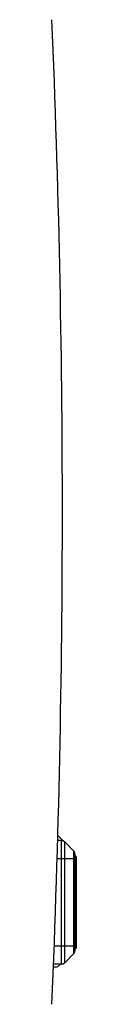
# Model space of a CAD drawing. Extents: x 0 to 420, y 0 to 297.
# Tile 38 of 38: x 359.1 to 360.16, y 128.07 to 171.15. Entities that reach past the tile are written whole.
import ezdxf

# ---------------------------------------------------------------- set-up
doc = ezdxf.new("R2010")
doc.units = 0
doc.header["$LTSCALE"] = 23.1
doc.layers.get('0').update_dxf_attribs({"linetype": 'CONTINUOUS'})
doc.layers.add('CONGES', color=7, linetype='CONTINUOUS')

msp = doc.modelspace()

# ---------------------------------------------------------------- linework, layer by layer
at = {"color": 7, "linetype": 'CONTINUOUS'}
for p, q in [((360.158, 134.54), (360.108, 134.54)), ((360.158, 134.54), (360.158, 130.528)), ((360.108, 134.33), (360.158, 134.33)), ((360.158, 134.22), (360.108, 134.22)), ((360.158, 134.33), (360.128, 134.33)), ((360.108, 130.849), (360.158, 130.849)), ((360.108, 130.849), (360.158, 130.849)), ((360.108, 130.83), (360.158, 130.83)), ((360.108, 130.78), (360.158, 130.78)), ((360.134, 130.829), (360.158, 130.829)), ((360.108, 130.528), (360.158, 130.528))]:
    msp.add_line(p, q, dxfattribs=at)
at = {"color": 9, "linetype": 'CONTINUOUS'}
for p, q in [((360.108, 134.53), (360.158, 134.53)), ((360.108, 133.99), (360.158, 133.99)), ((360.108, 131.09), (360.158, 131.09)), ((360.108, 130.85), (360.158, 130.85))]:
    msp.add_line(p, q, dxfattribs=at)
at = {"color": 7, "linetype": 'CONTINUOUS'}
msp.add_arc((-146.942, 149.61), 506.5, 357.56235, 2.43765, dxfattribs=at)
at = {"layer": 'CONGES', "color": 7, "linetype": 'CONTINUOUS'}
for p, q in [((359.604, 135.213), (359.416, 135.401)), ((359.525, 135.23), (359.352, 135.23)), ((360.049, 134.788), (359.666, 135.171)), ((360.108, 134.647), (360.108, 130.412)), ((360.049, 130.271), (359.666, 129.888)), ((359.166, 129.71), (359.275, 129.71)), ((359.525, 129.83), (359.171, 129.83)), ((359.416, 129.768), (359.478, 129.83))]:
    msp.add_line(p, q, dxfattribs=at)
at = {"layer": 'CONGES', "color": 9, "linetype": 'CONTINUOUS'}
for p, q in [((359.525, 129.83), (359.525, 135.23)), ((359.666, 129.888), (359.666, 135.171)), ((360.108, 134.43), (359.33, 134.43)), ((360.049, 134.788), (360.049, 130.271)), ((359.201, 130.63), (360.108, 130.63))]:
    msp.add_line(p, q, dxfattribs=at)
at = {"layer": 'CONGES', "color": 7, "linetype": 'CONTINUOUS'}
for centre, start, end in [((359.275, 135.26), 45, 65.2465), ((359.525, 135.03), 45, 90), ((359.908, 134.647), 0, 45), ((359.908, 130.412), 315, 360), ((359.275, 129.91), 270, 315), ((359.525, 130.03), 270, 315)]:
    msp.add_arc(centre, 0.2, start, end, dxfattribs=at)

doc.saveas('drawing.dxf')
